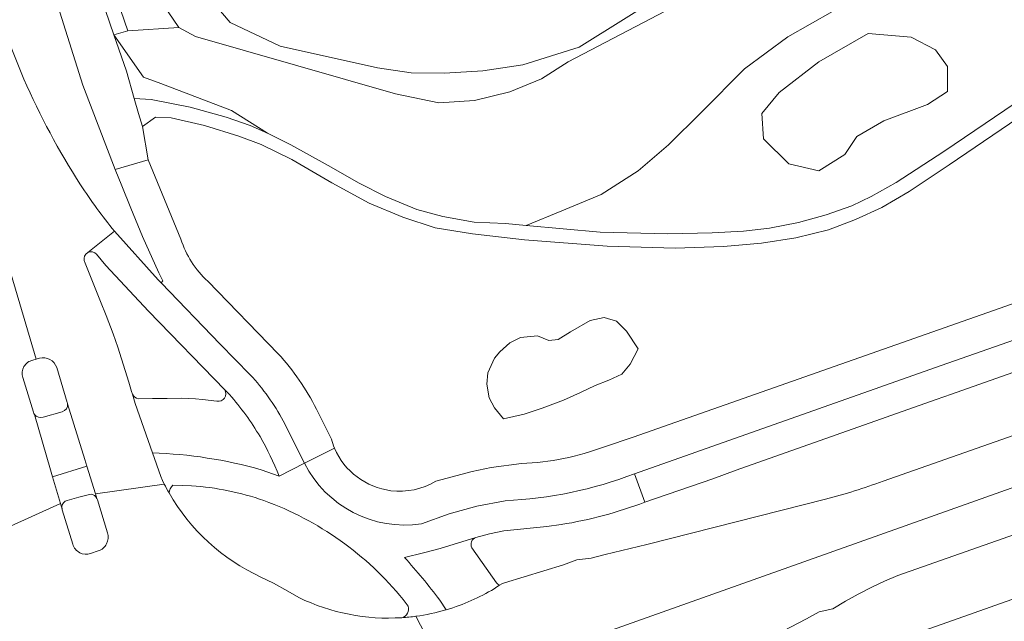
# Model space of a CAD drawing. Header units: metres. Extents: x 197700 to 204338, y 317132 to 325229.
# Tile 190 of 256: x 199240 to 199308, y 319283 to 319325. Entities that reach past the tile are written whole.
import ezdxf

# ---------------------------------------------------------------- set-up
doc = ezdxf.new("R2010")
doc.units = ezdxf.units.M
for name, color, linetype, lineweight in [('B-WE-GR-BEPLANTING_CULTUUR_BOSPLANTSOEN-GV', 90, 'Continuous', 18), ('B-WE-OG-TERREIN_CULTUURSCHEIDING-GV', 7, 'Continuous', 18), ('B-WE-OG-WATER_MEER-GV', 140, 'Continuous', 18), ('B-WE-VH-VERHARDING_ASFALT-GV', 252, 'Continuous', 18), ('B-WE-VH-VERHARDING_BETONSTRAATSTEEN-GV', 252, 'Continuous', 18), ('B-WE-VH-VERHARDING_GESLOTEN-GV', 252, 'Continuous', 18), ('B-WE-VH-VERHARDING_TEGEL-GV', 252, 'Continuous', 18)]:
    doc.layers.add(name, color=color, linetype=linetype, lineweight=lineweight)

msp = doc.modelspace()

# ---------------------------------------------------------------- linework, layer by layer
at = {"layer": 'B-WE-GR-BEPLANTING_CULTUUR_BOSPLANTSOEN-GV'}
for points in [[(199287.907, 319327.155), (199277.989, 319321.949), (199276.152, 319320.775), (199273.942, 319319.877), (199271.49, 319319.261), (199269.011, 319319.1), (199265.981, 319319.732), (199252.074, 319323.721), (199250.927, 319324.354), (199247.367, 319324.115), (199246.405, 319323.838), (199248.47, 319320.9), (199249.68, 319320.446), (199254.581, 319318.585), (199257.086, 319316.998), (199258.72, 319316.186), (199261.309, 319314.746), (199263.461, 319313.518), (199265.306, 319312.603), (199267.472, 319311.695), (199269.278, 319311.19), (199271.463, 319310.813), (199273.634, 319310.705), (199275.079, 319310.576), (199277.566, 319311.598), (199280.287, 319312.733), (199282.861, 319314.368), (199284.987, 319316.175), (199287.272, 319318.47), (199290.268, 319321.482), (199293.27, 319323.693), (199296.376, 319325.45)], [(199250.184, 319325.449), (199250.927, 319324.354), (199252.074, 319323.721), (199265.981, 319319.732), (199269.011, 319319.1), (199271.49, 319319.261), (199273.942, 319319.877), (199276.152, 319320.775), (199277.989, 319321.949), (199287.907, 319327.155)], [(199284.929, 319326.852), (199278.764, 319322.987), (199274.857, 319321.761), (199272.071, 319321.337), (199269.388, 319321.181), (199267.082, 319321.199), (199264.75, 319321.544), (199257.96, 319323.052), (199254.494, 319324.689), (199253.033, 319326.437)], [(199253.033, 319326.437), (199254.494, 319324.689), (199257.96, 319323.052), (199264.75, 319321.544), (199267.082, 319321.199), (199269.388, 319321.181), (199272.071, 319321.337), (199274.857, 319321.761), (199278.764, 319322.987), (199284.929, 319326.852)]]:
    msp.add_lwpolyline(points, dxfattribs=at)
msp.add_lwpolyline([(199247.819, 319319.41), (199248.989, 319319.351), (199251.718, 319318.801), (199254.216, 319318.111), (199255.882, 319317.542), (199257.086, 319316.998), (199254.581, 319318.585), (199249.68, 319320.446), (199248.47, 319320.9), (199246.405, 319323.838), (199247.273, 319321.307)], close=True, dxfattribs=at)
at = {"layer": 'B-WE-OG-TERREIN_CULTUURSCHEIDING-GV'}
for points in [[(199217.304, 319431.081), (199215.846, 319435.173), (199212.633, 319434.029), (199210.12, 319432.47), (199212.306, 319426.408), (199224.941, 319389.977), (199241.613, 319340.895), (199247.367, 319324.115), (199250.927, 319324.354), (199250.184, 319325.449), (199248.534, 319331.43), (199243.311, 319347.036), (199234.669, 319373.432), (199228.208, 319392.938), (199223.389, 319409.146), (199221.605, 319415.447), (199220.276, 319420.128), (199218.621, 319425.322), (199217.164, 319430.637)], [(199209.406, 319432.027), (199209.269, 319431.881), (199211.363, 319426.075), (199223.995, 319389.652), (199240.667, 319340.572), (199246.405, 319323.838), (199247.367, 319324.115), (199241.613, 319340.895), (199224.941, 319389.977), (199212.306, 319426.408), (199210.12, 319432.47)], [(199291.471, 319318.366), (199292.679, 319319.819), (199295.433, 319321.97), (199298.867, 319323.933), (199301.848, 319323.669), (199303.546, 319322.801), (199304.377, 319321.631), (199304.377, 319319.895), (199302.98, 319318.989), (199299.961, 319317.857), (199298.075, 319316.762), (199297.245, 319315.517), (199295.433, 319314.385), (199293.358, 319314.875), (199291.584, 319316.611)], [(199281.731, 319300.235), (199280.83, 319299.825), (199279.888, 319299.456), (199278.864, 319298.964), (199277.676, 319298.431), (199276.202, 319297.858), (199274.932, 319297.448), (199273.498, 319297.12), (199272.884, 319297.899), (199272.515, 319298.595), (199272.352, 319299.538), (199272.413, 319300.316), (199272.884, 319301.341), (199273.253, 319301.792), (199273.949, 319302.407), (199274.686, 319302.776), (199275.874, 319302.899), (199276.652, 319302.571), (199277.308, 319302.653), (199278.168, 319303.186), (199279.519, 319303.964), (199280.502, 319304.169), (199281.362, 319303.923), (199282.059, 319303.227), (199282.878, 319301.997), (199282.304, 319300.932)]]:
    msp.add_lwpolyline(points, close=True, dxfattribs=at)
for points in [[(199246.443, 319310.18), (199249.491, 319306.798), (199249.683, 319306.598), (199249.81, 319306.724), (199249.527, 319307.282), (199248.393, 319309.799), (199247.579, 319311.789), (199246.953, 319313.334), (199246.501, 319314.475), (199244.248, 319320.332), (199238.079, 319339.87), (199230.466, 319361.784), (199223.984, 319381.182), (199220.982, 319380.38)], [(199296.376, 319325.45), (199293.27, 319323.693), (199290.268, 319321.482), (199287.272, 319318.47), (199284.987, 319316.175), (199282.861, 319314.368), (199280.287, 319312.733), (199277.566, 319311.598), (199275.079, 319310.576), (199280.231, 319310.114), (199284.92, 319309.988), (199288.007, 319310.054), (199290.191, 319310.183), (199292.01, 319310.383), (199294.014, 319310.788), (199295.935, 319311.314), (199297.735, 319311.949), (199299.067, 319312.603), (199300.815, 319313.558), (199304.125, 319315.732), (199310.534, 319320.059), (199316.104, 319323.431), (199318.281, 319324.399), (199320.17, 319324.983)], [(199371.053, 319318.496), (199374.077, 319319.985), (199375.967, 319320.899), (199377.68, 319321.699), (199378.587, 319322.091), (199379.566, 319322.505), (199380.464, 319322.876), (199381.238, 319323.185), (199382.47, 319323.686), (199381.628, 319326.013), (199304.669, 319298.851), (199303.601, 319298.467), (199289.68, 319293.548), (199288.058, 319292.96), (199283.336, 319291.332)], [(199280.525, 319295.183), (199282.523, 319295.843), (199292.737, 319299.448), (199356.234, 319321.774)], [(199309.926, 319318.476), (199304.503, 319314.797), (199301.705, 319312.95), (199299.823, 319311.828), (199297.985, 319311.001), (199296.096, 319310.27), (199293.836, 319309.724), (199291.447, 319309.345), (199288.814, 319309.107), (199285.439, 319308.989), (199280.719, 319309.14), (199274.973, 319309.573), (199271.341, 319309.993), (199268.76, 319310.408), (199266.511, 319311.156), (199264.154, 319312.135), (199261.559, 319313.536), (199258.791, 319315.174), (199256.645, 319316.217), (199255.088, 319316.792), (199252.699, 319317.534), (199250.393, 319318.064), (199249.31, 319318.108), (199248.392, 319317.466), (199248.795, 319315.15), (199251.07, 319309.622)], [(199299.899, 319292.796), (199322.03, 319300.565), (199349.369, 319310.223), (199365.909, 319316.112)], [(199254.112, 319299.15), (199248.802, 319304.62), (199245.851, 319307.8), (199245.208, 319308.578)], [(199244.339, 319308.124), (199244.356, 319308.059), (199245.486, 319305.297), (199245.87, 319304.312), (199246.358, 319303.049), (199246.67, 319302.12), (199247.438, 319299.677), (199247.635, 319299.034), (199247.693, 319298.844)], [(199252.941, 319306.7), (199257.834, 319301.654)], [(199277.474, 319273.478), (199282.897, 319275.425), (199284.803, 319276.095), (199303.615, 319282.709), (199318.931, 319288.137), (199344.532, 319297.199), (199347.318, 319298.187), (199345.95, 319302.098), (199334.313, 319297.972), (199300.926, 319286.221), (199299.999, 319285.836), (199299.115, 319285.409), (199298.165, 319284.926), (199297.278, 319284.435), (199296.413, 319283.909), (199295.46, 319283.695), (199294.578, 319283.207), (199284.788, 319278.116)], [(199248.098, 319298.519), (199249.082, 319298.532), (199250.106, 319298.551), (199251.102, 319298.566), (199252.072, 319298.518), (199252.568, 319298.469), (199253.571, 319298.349)], [(199260.49, 319297.802), (199261.531, 319295.717)], [(199268.792, 319292.782), (199271.332, 319293.456), (199272.638, 319293.746), (199274.753, 319294.013)], [(199251.805, 319292.472), (199250.516, 319292.503)], [(199273.234, 319285.549), (199273.394, 319285.654), (199273.571, 319285.708), (199277.682, 319286.959), (199278.594, 319287.318), (199279.594, 319287.436), (199280.579, 319287.69), (199283.47, 319288.387), (199295.905, 319291.532)], [(199277.509, 319289.771), (199276.509, 319289.636), (199273.533, 319289.338), (199272.539, 319289.116), (199271.578, 319288.879)], [(199271.303, 319288.161), (199273.014, 319285.724)], [(199256.629, 319286.115), (199257.495, 319285.692), (199258.506, 319285.128), (199259.276, 319284.695)], [(199266.879, 319284.088), (199266.53, 319284.547)]]:
    msp.add_lwpolyline(points, dxfattribs=at)
for points in [[(199238.709, 319324.482, 0.019363), (199240.151, 319320.765)], [(199240.151, 319320.765, 0.040657), (199244.077, 319313.414)], [(199244.077, 319313.414, 0.023746), (199246.443, 319310.18)], [(199251.07, 319309.622, 0.133756), (199252.941, 319306.7)], [(199244.597, 319308.69, 0.343804), (199244.339, 319308.124)], [(199245.208, 319308.578, 0.343267), (199244.597, 319308.69)], [(199257.834, 319301.654, -0.067124), (199260.49, 319297.802)], [(199247.693, 319298.844, 0.184359), (199248.098, 319298.519)], [(199253.571, 319298.349, 0.648209), (199254.112, 319299.15)], [(199261.531, 319295.717, 0.034225), (199261.749, 319295.089)], [(199261.749, 319295.089, 0.267778), (199265.678, 319292.128)], [(199274.753, 319294.013, 0.080184), (199280.525, 319295.183)], [(199250.516, 319292.503, 0.219314), (199250.245, 319291.973)], [(199265.678, 319292.128, 0.165938), (199268.792, 319292.782)], [(199295.905, 319291.532, 0.026261), (199299.899, 319292.796)], [(199250.245, 319291.973, 0.155708), (199256.629, 319286.115)], [(199256.836, 319291.444, 0.065195), (199251.805, 319292.472)], [(199266.53, 319284.547, 0.136219), (199256.836, 319291.444)], [(199283.336, 319291.332, -0.050071), (199277.509, 319289.771)], [(199271.578, 319288.879, 0.442355), (199271.303, 319288.161)], [(199273.014, 319285.724, 0.133883), (199273.234, 319285.549)], [(199259.276, 319284.695, 0.130336), (199266.435, 319283.294)], [(199266.435, 319283.294, 0.422161), (199266.879, 319284.088)]]:
    msp.add_lwpolyline(points, format="xyb", dxfattribs=at)
at = {"layer": 'B-WE-OG-WATER_MEER-GV'}
for points in [[(199291.471, 319318.366), (199291.584, 319316.611), (199293.358, 319314.875), (199295.433, 319314.385), (199297.245, 319315.517), (199298.075, 319316.762), (199299.961, 319317.857), (199302.98, 319318.989), (199304.377, 319319.895), (199304.377, 319321.631), (199303.546, 319322.801), (199301.848, 319323.669), (199298.867, 319323.933), (199295.433, 319321.97), (199292.679, 319319.819)], [(199281.731, 319300.235), (199282.304, 319300.932), (199282.878, 319301.997), (199282.059, 319303.227), (199281.362, 319303.923), (199280.502, 319304.169), (199279.519, 319303.964), (199278.168, 319303.186), (199277.308, 319302.653), (199276.652, 319302.571), (199275.874, 319302.899), (199274.686, 319302.776), (199273.949, 319302.407), (199273.253, 319301.792), (199272.884, 319301.341), (199272.413, 319300.316), (199272.352, 319299.538), (199272.515, 319298.595), (199272.884, 319297.899), (199273.498, 319297.12), (199274.932, 319297.448), (199276.202, 319297.858), (199277.676, 319298.431), (199278.864, 319298.964), (199279.888, 319299.456), (199280.83, 319299.825)]]:
    msp.add_lwpolyline(points, close=True, dxfattribs=at)
at = {"layer": 'B-WE-VH-VERHARDING_ASFALT-GV'}
for points in [[(199240.76, 319301.214), (199240.998, 319301.279), (199231.145, 319334.609), (199229.729, 319339.298), (199228.263, 319344.097), (199226.654, 319349.468), (199225.662, 319352.494), (199224.865, 319354.886), (199221.867, 319363.795), (199216.721, 319378.932), (199210.27, 319397.904), (199206.009, 319410.387), (199201.497, 319423.905), (199194.541, 319446.426), (199190.926, 319445.202), (199195.582, 319431.715), (199205.188, 319403.41), (199212.856, 319380.144)], [(199279.112, 319282.153), (199279.249, 319281.801), (199420.715, 319332.089), (199419.048, 319336.604), (199414.942, 319335.154), (199386.294, 319325.036), (199382.47, 319323.686), (199381.238, 319323.185), (199380.464, 319322.876), (199379.566, 319322.505), (199378.587, 319322.091), (199377.68, 319321.699), (199375.967, 319320.899), (199374.077, 319319.985), (199371.053, 319318.496)], [(199231.145, 319334.609), (199240.998, 319301.279), (199241.236, 319301.343)], [(199373.982, 319310.262), (199386.208, 319314.585), (199401.434, 319319.913), (199414.873, 319324.721), (199422.435, 319327.43), (199420.715, 319332.089), (199279.249, 319281.801)], [(199365.909, 319316.112), (199349.369, 319310.223), (199322.03, 319300.565), (199299.899, 319292.796)], [(199244.597, 319308.69), (199246.443, 319310.18)], [(199284.788, 319278.116), (199294.578, 319283.207), (199295.46, 319283.695), (199296.413, 319283.909), (199297.278, 319284.435), (199298.165, 319284.926), (199299.115, 319285.409), (199299.999, 319285.836), (199300.926, 319286.221), (199334.313, 319297.972), (199345.95, 319302.098), (199351.3, 319303.995), (199367.826, 319309.851)], [(199242.427, 319300.689), (199243.164, 319298.269), (199243.176, 319298.222), (199243.184, 319298.173), (199244.384, 319294.303), (199244.531, 319293.831), (199245.125, 319291.917), (199249.913, 319292.587), (199249.786, 319292.843), (199249.663, 319293.104), (199249.087, 319294.759), (199247.896, 319298.181), (199247.693, 319298.844), (199247.635, 319299.034), (199247.438, 319299.677), (199246.67, 319302.12), (199246.358, 319303.049), (199245.87, 319304.312), (199245.486, 319305.297), (199244.356, 319308.059), (199244.339, 319308.124)], [(199240.809, 319297.592), (199240.071, 319300.001)], [(199238.967, 319289.535), (199242.682, 319291.235), (199242.146, 319293.087), (199242.004, 319293.579), (199240.891, 319297.428)], [(199249.913, 319292.587), (199245.125, 319291.917), (199245.226, 319291.592), (199245.258, 319291.488), (199245.962, 319289.19)], [(199243.55, 319288.402), (199242.809, 319290.797), (199242.798, 319290.836), (199242.682, 319291.235), (199238.967, 319289.535)], [(199295.905, 319291.532), (199283.47, 319288.387), (199280.579, 319287.69), (199279.594, 319287.436), (199278.594, 319287.318), (199277.682, 319286.959), (199273.571, 319285.708), (199273.394, 319285.654), (199273.234, 319285.549)], [(199245.317, 319287.942), (199244.78, 319287.758)], [(199259.276, 319284.695), (199258.506, 319285.128), (199257.495, 319285.692), (199256.629, 319286.115)], [(199269.986, 319283.989), (199269.754, 319283.914), (199269.518, 319283.842), (199269.488, 319283.834)], [(199266.514, 319278.75), (199268.927, 319279.593), (199268.931, 319279.595), (199269.314, 319279.732), (199267.416, 319283.393)], [(199267.416, 319283.393), (199269.314, 319279.732)]]:
    msp.add_lwpolyline(points, dxfattribs=at)
for points in [[(199240.151, 319320.765, -0.019363), (199238.709, 319324.482)], [(199244.077, 319313.414, -0.040657), (199240.151, 319320.765)], [(199246.443, 319310.18, -0.023746), (199244.077, 319313.414)], [(199244.339, 319308.124, -0.343804), (199244.597, 319308.69)], [(199240.071, 319300.001, -0.433801), (199240.76, 319301.214)], [(199241.236, 319301.343, -0.397531), (199242.427, 319300.689)], [(199240.891, 319297.428, -0.087807), (199240.809, 319297.592)], [(199250.245, 319291.973, -0.012807), (199249.913, 319292.587)], [(199299.899, 319292.796, -0.026261), (199295.905, 319291.532)], [(199256.629, 319286.115, -0.155708), (199250.245, 319291.973)], [(199245.962, 319289.19, -0.414572), (199245.317, 319287.942)], [(199244.78, 319287.758, -0.429853), (199243.55, 319288.402)], [(199273.234, 319285.549, -0.063571), (199269.986, 319283.989)], [(199266.435, 319283.294, -0.130336), (199259.276, 319284.695)], [(199269.488, 319283.834, -0.037655), (199267.416, 319283.393)], [(199267.416, 319283.393, -0.017664), (199266.435, 319283.294)]]:
    msp.add_lwpolyline(points, format="xyb", dxfattribs=at)
at = {"layer": 'B-WE-VH-VERHARDING_BETONSTRAATSTEEN-GV'}
msp.add_lwpolyline([(199282.615, 319293.304), (199283.336, 319291.332), (199288.058, 319292.96), (199289.68, 319293.548), (199303.601, 319298.467), (199304.669, 319298.851), (199381.628, 319326.013), (199385.383, 319327.347), (199400.052, 319332.557), (199414.048, 319337.531), (199418.135, 319338.984), (199417.345, 319341.214), (199378.711, 319327.045), (199303.942, 319300.829)], close=True, dxfattribs=at)
for points in [[(199369.211, 319305.918), (199355.658, 319301.143), (199352.722, 319300.102), (199347.318, 319298.187), (199344.532, 319297.199), (199318.931, 319288.137), (199303.615, 319282.709), (199284.803, 319276.095)], [(199241.236, 319301.343), (199240.998, 319301.279), (199240.76, 319301.214)], [(199243.184, 319298.173), (199243.176, 319298.222), (199243.164, 319298.269), (199242.427, 319300.689)], [(199240.071, 319300.001), (199240.809, 319297.592)], [(199241.478, 319297.235), (199242.816, 319297.612)], [(199244.623, 319291.847), (199243.976, 319291.686), (199243.154, 319291.451)], [(199245.962, 319289.19), (199245.258, 319291.488), (199245.226, 319291.592)], [(199242.798, 319290.836), (199242.809, 319290.797), (199243.55, 319288.402)], [(199244.78, 319287.758), (199245.317, 319287.942)]]:
    msp.add_lwpolyline(points, dxfattribs=at)
for points in [[(199240.76, 319301.214, 0.433801), (199240.071, 319300.001)], [(199242.427, 319300.689, 0.397531), (199241.236, 319301.343)], [(199242.816, 319297.612, 0.358841), (199243.184, 319298.173)], [(199240.809, 319297.592, 0.087807), (199240.891, 319297.428)], [(199240.891, 319297.428, 0.319337), (199241.478, 319297.235)], [(199244.827, 319291.876, 0.106428), (199244.623, 319291.847)], [(199245.226, 319291.592, 0.276523), (199244.827, 319291.876)], [(199243.015, 319291.387, 0.319564), (199242.798, 319290.836)], [(199243.154, 319291.451, 0.078506), (199243.015, 319291.387)], [(199245.317, 319287.942, 0.414572), (199245.962, 319289.19)], [(199243.55, 319288.402, 0.429853), (199244.78, 319287.758)]]:
    msp.add_lwpolyline(points, format="xyb", dxfattribs=at)
at = {"layer": 'B-WE-VH-VERHARDING_GESLOTEN-GV'}
msp.add_lwpolyline([(199310.534, 319320.059), (199304.125, 319315.732), (199300.815, 319313.558), (199299.067, 319312.603), (199297.735, 319311.949), (199295.935, 319311.314), (199294.014, 319310.788), (199292.01, 319310.383), (199290.191, 319310.183), (199288.007, 319310.054), (199284.92, 319309.988), (199280.231, 319310.114), (199275.079, 319310.576), (199273.634, 319310.705), (199271.463, 319310.813), (199269.278, 319311.19), (199267.472, 319311.695), (199265.306, 319312.603), (199263.461, 319313.518), (199261.309, 319314.746), (199258.72, 319316.186), (199257.086, 319316.998), (199255.882, 319317.542), (199254.216, 319318.111), (199251.718, 319318.801), (199248.989, 319319.351), (199247.819, 319319.41), (199248.119, 319318.366), (199248.392, 319317.466), (199249.31, 319318.108), (199250.393, 319318.064), (199252.699, 319317.534), (199255.088, 319316.792), (199256.645, 319316.217), (199258.791, 319315.174), (199261.559, 319313.536), (199264.154, 319312.135), (199266.511, 319311.156), (199268.76, 319310.408), (199271.341, 319309.993), (199274.973, 319309.573), (199280.719, 319309.14), (199285.439, 319308.989), (199288.814, 319309.107), (199291.447, 319309.345), (199293.836, 319309.724), (199296.096, 319310.27), (199297.985, 319311.001), (199299.823, 319311.828), (199301.705, 319312.95), (199304.503, 319314.797), (199309.926, 319318.476)], dxfattribs=at)
at = {"layer": 'B-WE-VH-VERHARDING_TEGEL-GV'}
msp.add_lwpolyline([(199209.406, 319432.027), (199208.353, 319433.8), (199207.228, 319432.483), (199207.188, 319432.413), (199206.367, 319430.981), (199209.331, 319423.237), (199223.113, 319383.788), (199223.611, 319382.298), (199223.984, 319381.182), (199230.466, 319361.784), (199238.079, 319339.87), (199244.248, 319320.332), (199246.501, 319314.475), (199248.795, 319315.15), (199248.392, 319317.466), (199248.119, 319318.366), (199247.819, 319319.41), (199247.273, 319321.307), (199246.405, 319323.838), (199240.667, 319340.572), (199223.995, 319389.652), (199211.363, 319426.075), (199209.269, 319431.881)], close=True, dxfattribs=at)
for points in [[(199282.615, 319293.304), (199303.942, 319300.829), (199378.711, 319327.045), (199417.345, 319341.214), (199416.791, 319342.779), (199385.913, 319331.389), (199385.636, 319332.073), (199385.068, 319331.875), (199377.729, 319329.322), (199374.96, 319328.35), (199358.333, 319322.511)], [(199358.333, 319322.511), (199356.234, 319321.774), (199292.737, 319299.448), (199282.523, 319295.843), (199280.525, 319295.183)], [(199251.07, 319309.622), (199248.795, 319315.15), (199246.501, 319314.475), (199246.953, 319313.334), (199247.579, 319311.789), (199248.393, 319309.799), (199249.527, 319307.282), (199249.81, 319306.724), (199249.683, 319306.598), (199253.797, 319302.319), (199255.891, 319300.187)], [(199255.891, 319300.187), (199253.797, 319302.319), (199249.683, 319306.598), (199249.491, 319306.798), (199246.443, 319310.18), (199244.597, 319308.69)], [(199245.208, 319308.578), (199245.851, 319307.8), (199248.802, 319304.62), (199254.112, 319299.15), (199254.455, 319298.809)], [(199257.834, 319301.654), (199252.941, 319306.7)], [(199247.693, 319298.844), (199247.896, 319298.181), (199249.087, 319294.759)], [(199254.455, 319298.809), (199254.112, 319299.15)], [(199240.891, 319297.428), (199242.004, 319293.579), (199242.146, 319293.087), (199244.531, 319293.831), (199244.384, 319294.303), (199243.184, 319298.173)], [(199253.571, 319298.349), (199252.568, 319298.469), (199252.072, 319298.518), (199251.102, 319298.566), (199250.106, 319298.551), (199249.082, 319298.532), (199248.098, 319298.519)], [(199242.816, 319297.612), (199241.478, 319297.235)], [(199261.531, 319295.717), (199260.49, 319297.802)], [(199257.893, 319293.142), (199259.662, 319294.035), (199258.174, 319296.981)], [(199258.174, 319296.981), (199259.662, 319294.035), (199261.749, 319295.089)], [(199249.087, 319294.759), (199249.663, 319293.104), (199249.786, 319292.843), (199249.913, 319292.587)], [(199261.749, 319295.089), (199259.662, 319294.035)], [(199259.662, 319294.035), (199257.893, 319293.142), (199256.649, 319293.583)], [(199274.753, 319294.013), (199272.638, 319293.746), (199271.332, 319293.456), (199268.792, 319292.782)], [(199245.226, 319291.592), (199245.125, 319291.917), (199244.531, 319293.831), (199242.146, 319293.087), (199242.682, 319291.235), (199242.798, 319290.836)], [(199256.649, 319293.583), (199257.893, 319293.142)], [(199283.336, 319291.332), (199282.615, 319293.304)], [(199250.516, 319292.503), (199251.805, 319292.472)], [(199243.154, 319291.451), (199243.976, 319291.686), (199244.623, 319291.847)], [(199267.81, 319289.824), (199269.72, 319290.512), (199271.641, 319291.061), (199273.618, 319291.425)], [(199273.618, 319291.425), (199271.641, 319291.061), (199269.72, 319290.512), (199267.81, 319289.824)], [(199266.611, 319287.486), (199267.93, 319287.797), (199269.098, 319288.103), (199271.578, 319288.879), (199272.539, 319289.116), (199273.533, 319289.338), (199276.509, 319289.636), (199277.509, 319289.771)], [(199271.578, 319288.879), (199269.098, 319288.103), (199267.93, 319287.797), (199266.611, 319287.486)], [(199273.014, 319285.724), (199271.303, 319288.161)], [(199266.53, 319284.547), (199266.879, 319284.088)], [(199269.063, 319284.523), (199269.518, 319283.842)], [(199269.488, 319283.834), (199269.518, 319283.842), (199269.063, 319284.523)], [(199269.518, 319283.842), (199269.754, 319283.914), (199269.986, 319283.989)]]:
    msp.add_lwpolyline(points, dxfattribs=at)
for points in [[(199252.941, 319306.7, -0.133756), (199251.07, 319309.622)], [(199244.597, 319308.69, -0.343267), (199245.208, 319308.578)], [(199260.49, 319297.802, 0.067124), (199257.834, 319301.654)], [(199258.174, 319296.981, 0.065777), (199255.891, 319300.187)], [(199255.891, 319300.187, -0.065777), (199258.174, 319296.981)], [(199248.098, 319298.519, -0.184359), (199247.693, 319298.844)], [(199254.112, 319299.15, -0.648209), (199253.571, 319298.349)], [(199256.568, 319295.889, 0.048158), (199254.455, 319298.809)], [(199254.455, 319298.809, -0.048158), (199256.568, 319295.889)], [(199243.184, 319298.173, -0.358841), (199242.816, 319297.612)], [(199241.478, 319297.235, -0.319337), (199240.891, 319297.428)], [(199257.893, 319293.142, 0.040637), (199256.568, 319295.889)], [(199256.568, 319295.889, -0.040637), (199257.893, 319293.142)], [(199261.749, 319295.089, -0.034225), (199261.531, 319295.717)], [(199249.087, 319294.759, -0.06084), (199256.649, 319293.583)], [(199256.649, 319293.583, 0.06084), (199249.087, 319294.759)], [(199265.678, 319292.128, -0.267778), (199261.749, 319295.089)], [(199280.525, 319295.183, -0.080184), (199274.753, 319294.013)], [(199259.662, 319294.035, 0.323602), (199267.81, 319289.824)], [(199267.81, 319289.824, -0.323602), (199259.662, 319294.035)], [(199273.618, 319291.425, 0.079206), (199282.615, 319293.304)], [(199282.615, 319293.304, -0.079206), (199273.618, 319291.425)], [(199249.913, 319292.587, 0.012807), (199250.245, 319291.973)], [(199250.245, 319291.973, -0.219314), (199250.516, 319292.503)], [(199268.792, 319292.782, -0.165938), (199265.678, 319292.128)], [(199244.623, 319291.847, -0.106428), (199244.827, 319291.876)], [(199244.827, 319291.876, -0.276523), (199245.226, 319291.592)], [(199251.805, 319292.472, -0.065195), (199256.836, 319291.444)], [(199242.798, 319290.836, -0.319564), (199243.015, 319291.387)], [(199243.015, 319291.387, -0.078506), (199243.154, 319291.451)], [(199256.836, 319291.444, -0.136219), (199266.53, 319284.547)], [(199277.509, 319289.771, 0.050071), (199283.336, 319291.332)], [(199271.303, 319288.161, -0.442355), (199271.578, 319288.879)], [(199266.611, 319287.486, -0.022601), (199269.063, 319284.523)], [(199269.063, 319284.523, 0.022601), (199266.611, 319287.486)], [(199273.234, 319285.549, -0.133883), (199273.014, 319285.724)], [(199269.986, 319283.989, 0.063571), (199273.234, 319285.549)], [(199266.879, 319284.088, -0.422161), (199266.435, 319283.294)], [(199267.416, 319283.393, 0.037655), (199269.488, 319283.834)], [(199266.435, 319283.294, 0.017664), (199267.416, 319283.393)]]:
    msp.add_lwpolyline(points, format="xyb", dxfattribs=at)

doc.saveas('drawing.dxf')
